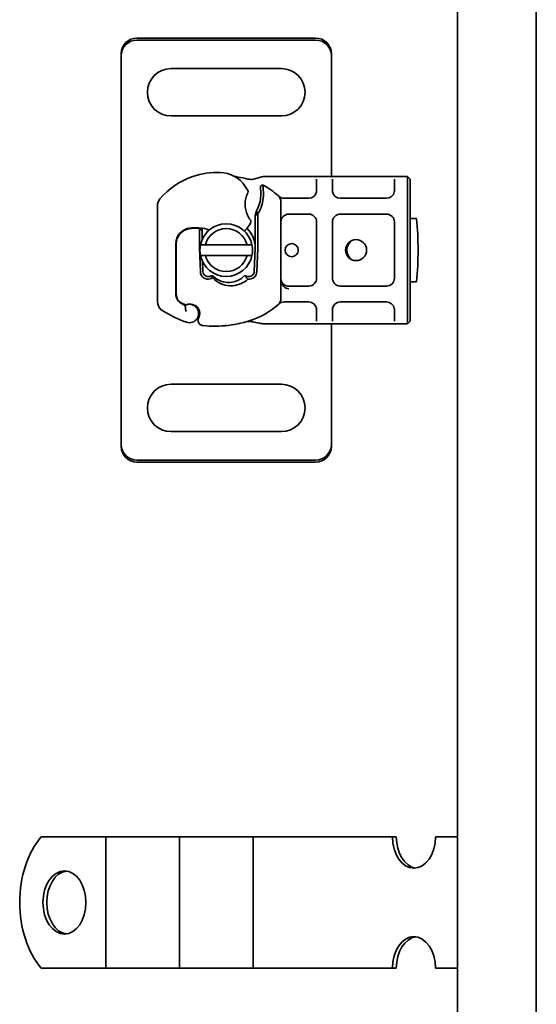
# Model space of a CAD drawing. Header units: millimetres. Extents: x -300186 to 535164, y -28581 to 763383.
# Tile 206 of 256: x 8339 to 8437, y 136235 to 136422. Entities that reach past the tile are written whole.
import ezdxf

# ---------------------------------------------------------------- set-up
doc = ezdxf.new("R2010")
doc.units = ezdxf.units.MM
doc.header["$LTSCALE"] = 10
doc.layers.add('Visible (ISO)', color=7, linetype='Continuous', lineweight=35)

msp = doc.modelspace()

# ---------------------------------------------------------------- linework, layer by layer
at = {"layer": 'Visible (ISO)'}
for p, q in [((8422.209, 137714.602, 159.59), (8422.209, 135389.602, 159.59)), ((8437.209, 135374.602, 159.59), (8437.209, 137714.602, 159.59)), ((8395.209, 136418.902, 159.59), (8361.209, 136418.902, 159.59)), ((8361.209, 136418.521, 159.59), (8395.209, 136418.521, 159.59)), ((8358.209, 136415.958, 159.59), (8358.209, 136415.576, 159.59)), ((8358.209, 136414.436, 159.59), (8358.209, 136415.576, 159.59)), ((8398.209, 136415.958, 159.59), (8398.209, 136415.576, 159.59)), ((8398.209, 136415.576, 159.59), (8398.209, 136414.436, 159.59)), ((8358.209, 136413.602, 159.59), (8358.209, 136414.436, 159.59)), ((8358.209, 136343.602, 159.59), (8358.209, 136413.602, 159.59)), ((8398.209, 136414.436, 159.59), (8398.209, 136413.602, 159.59)), ((8398.209, 136413.602, 159.59), (8398.209, 136392.602, 159.59)), ((8388.709, 136413.102, 159.59), (8367.709, 136413.102, 159.59)), ((8367.709, 136404.102, 159.59), (8388.709, 136404.102, 159.59)), ((8383.381, 136392.108, 159.59), (8384.97, 136392.534, 159.59)), ((8384.71, 136390.756, 159.59), (8385.103, 136391.031, 159.59)), ((8385.488, 136392.602, 159.59), (8386.275, 136392.602, 159.59)), ((8386.275, 136392.602, 159.59), (8393.909, 136392.602, 159.59)), ((8393.909, 136392.602, 159.59), (8395.909, 136392.602, 159.59)), ((8395.409, 136392.102, 159.59), (8395.409, 136389.951, 159.59)), ((8395.909, 136392.602, 159.59), (8397.909, 136392.602, 159.59)), ((8397.909, 136392.602, 159.59), (8399.909, 136392.602, 159.59)), ((8398.409, 136389.951, 159.59), (8398.409, 136392.102, 159.59)), ((8399.909, 136392.602, 159.59), (8408.709, 136392.602, 159.59)), ((8408.709, 136392.602, 159.59), (8410.709, 136392.602, 159.59)), ((8410.209, 136392.102, 159.59), (8410.209, 136389.951, 159.59)), ((8410.709, 136392.602, 159.59), (8412.709, 136392.602, 159.59)), ((8412.709, 136392.602, 159.59), (8412.709, 136389.602, 159.59)), ((8412.709, 136392.602, 159.59), (8413.209, 136392.102, 159.59)), ((8413.209, 136389.602, 159.59), (8413.209, 136392.102, 159.59)), ((8398.209, 136390.007, 159.59), (8398.209, 136390.007, 159.59)), ((8412.709, 136367.602, 159.59), (8412.709, 136389.602, 159.59)), ((8413.209, 136389.602, 159.59), (8413.209, 136367.602, 159.59)), ((8388.609, 136387.814, 159.59), (8388.609, 136369.391, 159.59)), ((8389.214, 136388.451, 159.59), (8390.106, 136388.451, 159.59)), ((8390.106, 136388.451, 159.59), (8393.909, 136388.451, 159.59)), ((8399.909, 136388.451, 159.59), (8408.709, 136388.451, 159.59)), ((8365.109, 136368.814, 159.59), (8365.109, 136387.039, 159.59)), ((8383.975, 136386.093, 159.59), (8383.709, 136385.17, 159.59)), ((8383.709, 136385.17, 159.59), (8384.209, 136385.518, 159.59)), ((8384.209, 136385.518, 159.59), (8384.209, 136379.102, 159.59)), ((8393.909, 136385.451, 159.59), (8390.109, 136385.451, 159.59)), ((8408.709, 136385.451, 159.59), (8399.909, 136385.451, 159.59)), ((8383.709, 136379.102, 159.59), (8383.709, 136385.17, 159.59)), ((8395.409, 136373.254, 159.59), (8395.409, 136383.951, 159.59)), ((8398.409, 136383.951, 159.59), (8398.409, 136373.254, 159.59)), ((8410.209, 136373.254, 159.59), (8410.209, 136383.951, 159.59)), ((8413.209, 136384.602, 159.59), (8414.408, 136384.602, 159.59)), ((8373.109, 136381.667, 159.59), (8373.109, 136381.736, 159.59)), ((8373.109, 136379.102, 159.59), (8373.109, 136381.667, 159.59)), ((8373.609, 136382.181, 159.59), (8373.113, 136382.74, 159.59)), ((8373.609, 136382.782, 159.59), (8373.609, 136382.181, 159.59)), ((8373.609, 136382.181, 159.59), (8373.609, 136381.702, 159.59)), ((8373.609, 136381.667, 159.59), (8373.609, 136381.702, 159.59)), ((8373.609, 136381.667, 159.59), (8373.609, 136380.562, 159.59)), ((8368.609, 136379.802, 159.59), (8368.609, 136370.266, 159.59)), ((8368.709, 136379.802, 159.59), (8368.709, 136380.57, 159.59)), ((8368.709, 136370.266, 159.59), (8368.709, 136379.802, 159.59)), ((8373.289, 136374.506, 159.59), (8373.114, 136378.88, 159.59)), ((8382.165, 136379.602, 159.59), (8374.254, 136379.602, 159.59)), ((8383.53, 136374.526, 159.59), (8383.705, 136378.9, 159.59)), ((8384.205, 136378.88, 159.59), (8384.03, 136374.506, 159.59)), ((8373.713, 136376.416, 159.59), (8373.788, 136374.526, 159.59)), ((8374.254, 136377.602, 159.59), (8382.165, 136377.602, 159.59)), ((8414.408, 136372.602, 159.59), (8413.209, 136372.602, 159.59)), ((8390.109, 136371.754, 159.59), (8393.909, 136371.754, 159.59)), ((8399.909, 136371.754, 159.59), (8408.709, 136371.754, 159.59)), ((8370.34, 136368.239, 159.59), (8369.886, 136368.443, 159.59)), ((8390.106, 136368.754, 159.59), (8389.214, 136368.754, 159.59)), ((8393.909, 136368.754, 159.59), (8390.106, 136368.754, 159.59)), ((8408.709, 136368.754, 159.59), (8399.909, 136368.754, 159.59)), ((8372.273, 136368.089, 159.59), (8371.817, 136368.243, 159.59)), ((8395.409, 136367.254, 159.59), (8395.409, 136365.102, 159.59)), ((8398.209, 136367.198, 159.59), (8398.209, 136367.198, 159.59)), ((8398.409, 136365.102, 159.59), (8398.409, 136367.254, 159.59)), ((8410.209, 136367.254, 159.59), (8410.209, 136365.102, 159.59)), ((8412.709, 136367.602, 159.59), (8412.709, 136364.602, 159.59)), ((8413.209, 136365.102, 159.59), (8413.209, 136367.602, 159.59)), ((8413.209, 136365.102, 159.59), (8412.709, 136364.602, 159.59)), ((8386.275, 136364.602, 159.59), (8385.309, 136364.602, 159.59)), ((8393.909, 136364.602, 159.59), (8386.275, 136364.602, 159.59)), ((8395.909, 136364.602, 159.59), (8393.909, 136364.602, 159.59)), ((8397.909, 136364.602, 159.59), (8395.909, 136364.602, 159.59)), ((8399.909, 136364.602, 159.59), (8397.909, 136364.602, 159.59)), ((8398.209, 136364.602, 159.59), (8398.209, 136343.602, 159.59)), ((8408.709, 136364.602, 159.59), (8399.909, 136364.602, 159.59)), ((8410.709, 136364.602, 159.59), (8408.709, 136364.602, 159.59)), ((8412.709, 136364.602, 159.59), (8410.709, 136364.602, 159.59)), ((8388.709, 136353.102, 159.59), (8367.709, 136353.102, 159.59)), ((8358.209, 136342.769, 159.59), (8358.209, 136343.602, 159.59)), ((8358.209, 136341.629, 159.59), (8358.209, 136342.769, 159.59)), ((8367.709, 136344.102, 159.59), (8388.709, 136344.102, 159.59)), ((8398.209, 136343.602, 159.59), (8398.209, 136342.769, 159.59)), ((8398.209, 136342.769, 159.59), (8398.209, 136341.629, 159.59)), ((8358.209, 136341.247, 159.59), (8358.209, 136341.629, 159.59)), ((8398.209, 136341.247, 159.59), (8398.209, 136341.629, 159.59)), ((8395.209, 136338.684, 159.59), (8361.209, 136338.684, 159.59)), ((8361.209, 136338.302, 159.59), (8395.209, 136338.302, 159.59)), ((8343.008, 136267.102, 159.59), (8354.252, 136267.102, 159.59)), ((8354.252, 136267.102, 159.59), (8355.332, 136267.102, 159.59)), ((8361.606, 136267.102, 159.59), (8355.332, 136267.102, 159.59)), ((8355.332, 136242.102, 159.59), (8355.332, 136267.102, 159.59)), ((8361.606, 136267.102, 159.59), (8365.103, 136267.102, 159.59)), ((8365.103, 136267.102, 159.59), (8369.317, 136267.102, 159.59)), ((8375.591, 136267.102, 159.59), (8369.317, 136267.102, 159.59)), ((8369.317, 136242.102, 159.59), (8369.317, 136267.102, 159.59)), ((8375.591, 136267.102, 159.59), (8379.089, 136267.102, 159.59)), ((8379.089, 136267.102, 159.59), (8383.303, 136267.102, 159.59)), ((8389.576, 136267.102, 159.59), (8383.303, 136267.102, 159.59)), ((8383.303, 136242.102, 159.59), (8383.303, 136267.102, 159.59)), ((8389.576, 136267.102, 159.59), (8393.074, 136267.102, 159.59)), ((8393.074, 136267.102, 159.59), (8396.208, 136267.102, 159.59)), ((8396.208, 136267.102, 159.59), (8409.835, 136267.102, 159.59)), ((8410.567, 136267.102, 159.59), (8409.835, 136267.102, 159.59)), ((8418.019, 136267.102, 159.59), (8422.209, 136267.102, 159.59)), ((8343.008, 136242.102, 159.59), (8354.252, 136242.102, 159.59)), ((8354.252, 136242.102, 159.59), (8355.332, 136242.102, 159.59)), ((8361.606, 136242.102, 159.59), (8355.332, 136242.102, 159.59)), ((8361.606, 136242.102, 159.59), (8365.103, 136242.102, 159.59)), ((8365.103, 136242.102, 159.59), (8369.317, 136242.102, 159.59)), ((8375.591, 136242.102, 159.59), (8369.317, 136242.102, 159.59)), ((8375.591, 136242.102, 159.59), (8379.089, 136242.102, 159.59)), ((8379.089, 136242.102, 159.59), (8383.303, 136242.102, 159.59)), ((8389.576, 136242.102, 159.59), (8383.303, 136242.102, 159.59)), ((8389.576, 136242.102, 159.59), (8393.074, 136242.102, 159.59)), ((8393.074, 136242.102, 159.59), (8396.208, 136242.102, 159.59)), ((8396.208, 136242.102, 159.59), (8409.835, 136242.102, 159.59)), ((8409.835, 136242.102, 159.59), (8410.567, 136242.102, 159.59)), ((8418.019, 136242.102, 159.59), (8422.209, 136242.102, 159.59))]:
    msp.add_line(p, q, dxfattribs=at)
for centre, radius in [((8390.659, 136378.602, 159.59), 1.25), ((8402.909, 136378.602, 159.59), 2)]:
    msp.add_circle(centre, radius, dxfattribs=at)
for centre, radius, start, end in [((8367.709, 136408.602, 159.59), 4.5, 90, 270), ((8388.709, 136408.602, 159.59), 4.5, 270, 90), ((8376.613, 136378.369, 159.59), 15, 88.39139, 108.57113), ((8376.866, 136387.366, 159.59), 6, 34.04085, 88.39139), ((8376.295, 136379.317, 159.59), 14, 108.57113, 139.9502), ((8378.659, 136378.602, 159.59), 14, 74.76688, 82.82722), ((8378.659, 136378.602, 159.59), 14, 47.46815, 62.59539), ((8374.38, 136385.686, 159.59), 9, 28.32016, 34.04085), ((8381.863, 136389.719, 159.59), 0.5, 334.18943, 28.32016), ((8369.726, 136389.348, 159.59), 15.05, 1.65133, 2.79855), ((8369.726, 136389.348, 159.59), 15.05, 358.39139, 1.65132), ((8369.726, 136389.348, 159.59), 15.55, 358.39139, 1.65132), ((8393.909, 136389.951, 159.59), 1.5, 270, 349.95827), ((8399.909, 136389.951, 159.59), 1.5, 190.04173, 270), ((8408.709, 136389.951, 159.59), 1.5, 270, 349.95827), ((8367.109, 136387.039, 159.59), 2, 139.9502, 180), ((8386.859, 136387.302, 159.59), 5.05, 161.00736, 210.50992), ((8378.723, 136389.095, 159.59), 6.05, 330.24679, 358.39139), ((8378.723, 136389.095, 159.59), 6.55, 326.89229, 358.39139), ((8387.109, 136387.814, 159.59), 1.5, 0, 47.46815), ((8390.109, 136383.951, 159.59), 1.5, 90, 180), ((8393.909, 136383.951, 159.59), 1.5, 0, 90), ((8399.909, 136383.951, 159.59), 1.5, 90, 180), ((8408.709, 136383.951, 159.59), 1.5, 0, 90), ((8378.209, 136378.602, 159.59), 5, 11.53696, 168.46304), ((8378.369, 136385.984, 159.59), 5, 318.83057, 333.73105), ((8382.404, 136383.992, 159.59), 0.5, 333.73105, 36.61518), ((8354.709, 136378.602, 159.59), 60, 354.26083, 5.73917), ((8371.609, 136379.802, 159.59), 3, 99.40557, 180), ((8371.609, 136379.802, 159.59), 2.9, 99.40557, 180), ((8372.426, 136374.87, 159.59), 8, 71.18383, 99.40557), ((8372.426, 136374.87, 159.59), 7.9, 85.01547, 99.40557), ((8378.209, 136378.602, 159.59), 4.08, 14.18798, 165.81202), ((8378.659, 136379.102, 159.59), 5.05, 138.07083, 146.09325), ((8378.745, 136385.655, 159.59), 4.5, 310.31612, 318.83057), ((8378.659, 136379.102, 159.59), 5.05, 0, 45.97671), ((8403.408, 136378.602, 159.59), 2.25, 125.72382, 234.27618), ((8378.659, 136379.102, 159.59), 5.55, 180, 182.29244), ((8378.209, 136378.602, 159.59), 5, 168.46304, 191.53696), ((8378.209, 136378.602, 159.59), 5, 348.46304, 11.53696), ((8378.659, 136379.102, 159.59), 5.05, 357.70756, 0), ((8378.659, 136379.102, 159.59), 5.55, 357.70756, 0), ((8378.209, 136378.602, 159.59), 5, 191.53696, 348.46304), ((8378.209, 136378.602, 159.59), 4.08, 194.18798, 345.81202), ((8374.787, 136374.566, 159.59), 1.5, 182.29244, 285.29939), ((8374.787, 136374.566, 159.59), 1, 182.29244, 285.32934), ((8382.531, 136374.566, 159.59), 1, 254.23624, 357.70756), ((8382.531, 136374.566, 159.59), 1.5, 262.60066, 357.70756), ((8393.909, 136373.254, 159.59), 1.5, 270, 0), ((8399.909, 136373.254, 159.59), 1.5, 180, 270), ((8408.709, 136373.254, 159.59), 1.5, 270, 0), ((8390.109, 136373.254, 159.59), 1.5, 227.65838, 231.42327), ((8390.109, 136373.254, 159.59), 1.5, 231.42327, 270), ((8367.109, 136368.814, 159.59), 2, 180, 238.00694), ((8370.709, 136370.266, 159.59), 2.1, 180, 244.98394), ((8370.709, 136370.266, 159.59), 2, 180, 245.70894), ((8387.109, 136369.391, 159.59), 1.5, 312.53185, 0), ((8393.909, 136367.254, 159.59), 1.5, 10.04173, 90), ((8399.909, 136367.254, 159.59), 1.5, 90, 169.95827), ((8408.709, 136367.254, 159.59), 1.5, 10.04173, 90), ((8378.659, 136387.302, 159.59), 23.8, 238.00694, 250.25294), ((8378.659, 136387.302, 159.59), 20.9, 244.98394, 246.73176), ((8370.463, 136368.512, 159.59), 0.3, 245.70894, 289.93138), ((8371.209, 136366.549, 159.59), 1.75, 250.25294, 117.43359), ((8371.21, 136366.452, 159.59), 1.891, 71.26979, 109.93138), ((8371.952, 136367.142, 159.59), 1, 38.60121, 71.26979), ((8371.209, 136366.549, 159.59), 1.95, 333.94826, 38.60121), ((8378.659, 136378.602, 159.59), 14, 289.471, 312.53185), ((8373.859, 136365.253, 159.59), 1, 153.94826, 264.17009), ((8375.992, 136386.145, 159.59), 22, 264.17009, 289.471), ((8367.709, 136348.602, 159.59), 4.5, 90, 270), ((8388.709, 136348.602, 159.59), 4.5, 270, 90)]:
    msp.add_arc(centre, radius, start, end, dxfattribs=at)
at = {"layer": 'Visible (ISO)', "extrusion": (0, 0, -1)}
for centre, major_axis, ratio, start_param, end_param in [((8361.209, 136415.958, 159.59), (-3, 0), 0.9816272, 0, 1.5707963), ((8361.209, 136415.576, 159.59), (-3, 0), 0.9816272, 0, 1.5707963), ((8395.209, 136415.958, 159.59), (3, 0), 0.9816272, 4.712389, 6.2831853), ((8395.209, 136415.576, 159.59), (3, 0), 0.9816272, 4.712389, 6.2831853), ((8374.974, 136374.256, 159.59), (-1.127, -0.675), 0.8654957, 4.6404634, 5.0249285), ((8378.368, 136376.307, 159.59), (2.806, -2.762), 0.9486785, 1.5705923, 1.5808062), ((8390.109, 136373.254, 159.59), (0, -2), 0.75, 0.673291, 1.5707963), ((8390.109, 136373.254, 159.59), (0, -2), 0.75, 0, 0.673291), ((8382.234, 136365.55, 159.59), (0.052, -0.497), 0.800335, 6.2810108, 6.342326), ((8382.234, 136365.55, 159.59), (0.052, -0.497), 0.800335, 6.0474348, 6.3234718), ((8383.299, 136365.479, 159.59), (-0.078, -0.494), 0.5235045, 0.0005288, 0.0081436), ((8383.299, 136365.479, 159.59), (-0.078, -0.494), 0.5235045, 0.0005288, 0.0081436), ((8361.209, 136341.629, 159.59), (-3, 0), 0.9816272, 4.712389, 6.2831853), ((8361.209, 136341.247, 159.59), (-3, 0), 0.9816272, 4.712389, 6.2831853), ((8395.209, 136341.629, 159.59), (3, 0), 0.9816272, 0, 1.5707963), ((8395.209, 136341.247, 159.59), (3, 0), 0.9816272, 0, 1.5707963), ((8349.819, 136254.602, 159.59), (0, 16), 0.6819984, 3.8157232, 5.6090548), ((8413.927, 136267.102, 159.59), (0, -6), 0.6819984, 4.712389, 7.8539816), ((8414.659, 136267.102, 159.59), (0, -6), 0.6819984, 0.0894834, 1.5707963), ((8348.164, 136254.602, 159.59), (0, -6), 0.6819984, 0.0894834, 3.0521092), ((8413.927, 136242.102, 159.59), (0, 6), 0.6819984, 4.712389, 7.8539816), ((8414.659, 136242.102, 159.59), (0, 6), 0.6819984, 4.712389, 6.1937019)]:
    msp.add_ellipse(centre, major_axis=major_axis, ratio=ratio, start_param=start_param, end_param=end_param, dxfattribs=at)
msp.add_ellipse((8347.432, 136254.602, 159.59), major_axis=(0, 6), ratio=0.6819984, dxfattribs=at)
at = {"layer": 'Visible (ISO)'}
for points, knots in [([(8379.477, 136392.768, 159.59), (8379.522, 136392.746, 159.59), (8379.564, 136392.727, 159.59), (8379.604, 136392.71, 159.59), (8379.644, 136392.693, 159.59), (8379.683, 136392.678, 159.59), (8379.721, 136392.663, 159.59), (8379.759, 136392.649, 159.59), (8379.797, 136392.635, 159.59), (8379.836, 136392.622, 159.59), (8379.914, 136392.596, 159.59), (8379.999, 136392.572, 159.59), (8380.093, 136392.549, 159.59), (8380.188, 136392.527, 159.59), (8380.294, 136392.507, 159.59), (8380.407, 136392.493, 159.59)], [0, 0, 0, 0, 0.1428571, 0.1428571, 0.1428571, 0.2857143, 0.2857143, 0.2857143, 0.4285714, 0.4285714, 0.4285714, 0.7142857, 0.7142857, 0.7142857, 1, 1, 1, 1]), ([(8382.338, 136392.11, 159.59), (8382.339, 136392.11, 159.59), (8382.34, 136392.11, 159.59), (8382.668, 136392.021, 159.59), (8383.02, 136392.012, 159.59), (8383.381, 136392.108, 159.59)], [-0.00066404, -0.00066404, -0.00066404, -0.00066404, 0, 0, 0.17719751, 0.17719751, 0.17719751, 0.17719751]), ([(8385.103, 136391.031, 159.59), (8385.103, 136391.031, 159.59), (8385.107, 136391.017, 159.59), (8385.124, 136390.96, 159.59), (8385.137, 136390.915, 159.59), (8385.168, 136390.783, 159.59), (8385.187, 136390.69, 159.59), (8385.226, 136390.443, 159.59), (8385.245, 136390.283, 159.59), (8385.256, 136390.107, 159.59)], [-0.85555327, -0.85555327, -0.85555327, -0.85555327, -0.81811622, -0.81811622, -0.78070634, -0.78070634, -0.7363735, -0.7363735, -0.68381038, -0.68381038, -0.68381038, -0.68381038]), ([(8382.313, 136389.501, 159.59), (8382.313, 136389.501, 159.59), (8382.306, 136389.488, 159.59), (8382.295, 136389.463, 159.59), (8382.283, 136389.439, 159.59), (8382.266, 136389.403, 159.59), (8382.248, 136389.361, 159.59), (8382.198, 136389.25, 159.59), (8382.136, 136389.097, 159.59), (8382.084, 136388.946, 159.59)], [0, 0, 0, 0, 0.019723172, 0.019723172, 0.019723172, 0.039446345, 0.039446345, 0.039446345, 0.092041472, 0.092041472, 0.092041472, 0.092041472]), ([(8384.758, 136390.083, 159.59), (8384.754, 136390.169, 159.59), (8384.749, 136390.256, 159.59), (8384.736, 136390.454, 159.59), (8384.73, 136390.53, 159.59), (8384.721, 136390.637, 159.59), (8384.717, 136390.68, 159.59), (8384.713, 136390.723, 159.59), (8384.712, 136390.736, 159.59), (8384.71, 136390.752, 159.59), (8384.71, 136390.756, 159.59), (8384.71, 136390.756, 159.59)], [-0.052369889, -0.052369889, -0.052369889, -0.052369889, -0.045400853, -0.045400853, -0.035553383, -0.035553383, -0.019250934, -0.019250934, -0.009298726, -0.009298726, 0, 0, 0, 0]), ([(8385.256, 136390.107, 159.59), (8385.26, 136390.056, 159.59), (8385.262, 136390.004, 159.59), (8385.266, 136389.9, 159.59), (8385.268, 136389.848, 159.59), (8385.27, 136389.796, 159.59)], [0, 0, 0, 0, 0.015805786, 0.015805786, 0.031412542, 0.031412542, 0.031412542, 0.031412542]), ([(8388.162, 136388.882, 159.59), (8388.162, 136388.882, 159.59), (8388.163, 136388.881, 159.59), (8388.249, 136388.797, 159.59), (8388.394, 136388.683, 159.59), (8388.722, 136388.519, 159.59), (8389, 136388.451, 159.59), (8389.214, 136388.451, 159.59)], [-0.00066697, -0.00066697, -0.00066697, -0.00066697, 0, 0, 0.09581118, 0.14371677, 0.23952795, 0.23952795, 0.23952795, 0.23952795]), ([(8382.508, 136384.739, 159.59), (8382.565, 136384.642, 159.59), (8382.626, 136384.546, 159.59), (8382.68, 136384.467, 159.59), (8382.716, 136384.415, 159.59), (8382.748, 136384.37, 159.59), (8382.77, 136384.339, 159.59), (8382.793, 136384.308, 159.59), (8382.806, 136384.29, 159.59), (8382.806, 136384.29, 159.59)], [0, 0, 0, 0, 0.036947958, 0.036947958, 0.036947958, 0.061579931, 0.061579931, 0.061579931, 0.086211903, 0.086211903, 0.086211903, 0.086211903]), ([(8373.109, 136381.736, 159.59), (8373.109, 136381.845, 159.59), (8373.109, 136381.966, 159.59), (8373.11, 136382.126, 159.59), (8373.11, 136382.255, 159.59), (8373.111, 136382.368, 159.59), (8373.111, 136382.512, 159.59), (8373.112, 136382.603, 159.59), (8373.112, 136382.681, 159.59), (8373.113, 136382.726, 159.59), (8373.113, 136382.74, 159.59), (8373.113, 136382.74, 159.59)], [-0.73937491, -0.73937491, -0.73937491, -0.73937491, -0.70828524, -0.70828524, -0.68958817, -0.6708911, -0.6708911, -0.63379815, -0.63379815, -0.6153592, -0.59692025, -0.59692025, -0.59692025, -0.59692025]), ([(8375.052, 136373.602, 159.59), (8375.162, 136373.59, 159.59), (8375.272, 136373.592, 159.59), (8375.496, 136373.615, 159.59), (8375.61, 136373.639, 159.59), (8375.72, 136373.672, 159.59)], [0, 0, 0, 0, 0.035252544, 0.035252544, 0.073381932, 0.073381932, 0.073381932, 0.073381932]), ([(8375.641, 136373.754, 159.59), (8375.543, 136373.731, 159.59), (8375.446, 136373.707, 159.59), (8375.252, 136373.657, 159.59), (8375.155, 136373.631, 159.59), (8375.059, 136373.604, 159.59)], [0.000086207, 0.000086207, 0.000086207, 0.000086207, 0.034187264, 0.034187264, 0.068336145, 0.068336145, 0.068336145, 0.068336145]), ([(8375.749, 136373.644, 159.59), (8375.734, 136373.59, 159.59), (8375.717, 136373.537, 159.59), (8375.68, 136373.432, 159.59), (8375.66, 136373.381, 159.59), (8375.638, 136373.331, 159.59)], [0.000051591, 0.000051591, 0.000051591, 0.000051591, 0.018712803, 0.018712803, 0.037300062, 0.037300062, 0.037300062, 0.037300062]), ([(8375.638, 136373.331, 159.59), (8376.469, 136372.416, 159.59), (8377.685, 136371.861, 159.59), (8378.918, 136371.821, 159.59), (8380.157, 136371.781, 159.59), (8381.399, 136372.255, 159.59), (8382.338, 136373.079, 159.59)], [0.15146889, 0.15146889, 0.15146889, 0.15146889, 0.52302034, 0.52302034, 0.52302034, 0.89631596, 0.89631596, 0.89631596, 0.89631596]), ([(8375.749, 136373.644, 159.59), (8376.568, 136372.838, 159.59), (8377.742, 136372.397, 159.59), (8378.883, 136372.458, 159.59), (8379.927, 136372.515, 159.59), (8380.955, 136372.989, 159.59), (8381.677, 136373.754, 159.59)], [-1.690857, -1.690857, -1.690857, -1.690857, -0.8595433, -0.8595433, -0.8595433, -0.0993036, -0.0993036, -0.0993036, -0.0993036]), ([(8381.911, 136373.697, 159.59), (8381.872, 136373.707, 159.59), (8381.833, 136373.717, 159.59), (8381.755, 136373.736, 159.59), (8381.716, 136373.745, 159.59), (8381.677, 136373.754, 159.59)], [0.000052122, 0.000052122, 0.000052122, 0.000052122, 0.013409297, 0.013409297, 0.026714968, 0.026714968, 0.026714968, 0.026714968]), ([(8382.338, 136373.079, 159.59), (8382.245, 136373.164, 159.59), (8382.162, 136373.259, 159.59), (8382.019, 136373.466, 159.59), (8381.958, 136373.578, 159.59), (8381.911, 136373.697, 159.59)], [-0.08710808, -0.08710808, -0.08710808, -0.08710808, -0.043731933, -0.043731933, -0.000056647, -0.000056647, -0.000056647, -0.000056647]), ([(8389.099, 136372.145, 159.59), (8388.975, 136372.258, 159.59), (8388.882, 136372.383, 159.59), (8388.708, 136372.692, 159.59), (8388.643, 136372.886, 159.59), (8388.613, 136373.14, 159.59), (8388.609, 136373.197, 159.59), (8388.609, 136373.254, 159.59)], [0, 0, 0, 0, 0.07046505, 0.07046505, 0.16599187, 0.16599187, 0.19302108, 0.19302108, 0.19302108, 0.19302108]), ([(8389.214, 136368.754, 159.59), (8389, 136368.754, 159.59), (8388.722, 136368.686, 159.59), (8388.394, 136368.522, 159.59), (8388.249, 136368.408, 159.59), (8388.163, 136368.324, 159.59), (8388.162, 136368.323, 159.59), (8388.162, 136368.322, 159.59)], [0, 0, 0, 0, 0.09581118, 0.14371677, 0.23952795, 0.23952795, 0.24019492, 0.24019492, 0.24019492, 0.24019492]), ([(8370.575, 136366.949, 159.59), (8370.574, 136366.951, 159.59), (8370.574, 136366.952, 159.59), (8370.543, 136367.046, 159.59), (8370.519, 136367.14, 159.59), (8370.48, 136367.328, 159.59), (8370.464, 136367.422, 159.59), (8370.435, 136367.632, 159.59), (8370.425, 136367.742, 159.59), (8370.411, 136367.92, 159.59), (8370.408, 136367.988, 159.59), (8370.404, 136368.079, 159.59), (8370.403, 136368.102, 159.59), (8370.403, 136368.102, 159.59)], [-0.0004584, -0.0004584, -0.0004584, -0.0004584, 0, 0, 0.02913138, 0.02913138, 0.0589228, 0.0589228, 0.09920174, 0.09920174, 0.13620105, 0.13620105, 0.17180901, 0.17180901, 0.17180901, 0.17180901]), ([(8372.961, 136365.693, 159.59), (8373.01, 136365.794, 159.59), (8373.049, 136365.895, 159.59), (8373.141, 136366.206, 159.59), (8373.162, 136366.412, 159.59), (8373.152, 136366.761, 159.59), (8373.13, 136366.909, 159.59), (8373.066, 136367.152, 159.59), (8373.031, 136367.25, 159.59), (8372.915, 136367.505, 159.59), (8372.822, 136367.647, 159.59), (8372.73, 136367.764, 159.59)], [-1.75335063, -1.75335063, -1.75335063, -1.75335063, -1.69086956, -1.69086956, -1.5574964, -1.5574964, -1.44651522, -1.44651522, -1.36142111, -1.36142111, -1.20865089, -1.20865089, -1.20865089, -1.20865089]), ([(8382.23, 136365.048, 159.59), (8382.234, 136365.048, 159.59), (8382.238, 136365.049, 159.59), (8382.25, 136365.05, 159.59), (8382.256, 136365.051, 159.59), (8382.265, 136365.052, 159.59), (8382.268, 136365.052, 159.59), (8382.27, 136365.052, 159.59)], [0.023345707, 0.023345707, 0.023345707, 0.023345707, 0.025561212, 0.025561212, 0.029992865, 0.029992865, 0.034654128, 0.034654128, 0.034654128, 0.034654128]), ([(8382.287, 136365.053, 159.59), (8382.358, 136365.061, 159.59), (8382.452, 136365.063, 159.59), (8382.683, 136365.054, 159.59), (8382.828, 136365.041, 159.59), (8383.058, 136365.011, 159.59), (8383.138, 136364.999, 159.59), (8383.219, 136364.986, 159.59)], [0, 0, 0, 0, 0.04716283, 0.04716283, 0.10524063, 0.10524063, 0.13454168, 0.13454168, 0.13454168, 0.13454168]), ([(8383.221, 136364.986, 159.59), (8383.616, 136364.923, 159.59), (8384.05, 136364.832, 159.59), (8384.568, 136364.711, 159.59), (8384.641, 136364.694, 159.59), (8384.715, 136364.676, 159.59)], [0, 0, 0, 0, 0.14264146, 0.14264146, 0.16601152, 0.16601152, 0.16601152, 0.16601152]), ([(8373.758, 136364.259, 159.59), (8373.757, 136364.259, 159.59), (8373.755, 136364.259, 159.59), (8373.495, 136364.286, 159.59), (8373.239, 136364.416, 159.59), (8373.062, 136364.65, 159.59)], [-0.000249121, -0.000249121, -0.000249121, -0.000249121, 0, 0, 0.051262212, 0.051262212, 0.051262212, 0.051262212]), ([(8378.271, 136364.263, 159.59), (8378.14, 136364.249, 159.59), (8377.894, 136364.226, 159.59), (8377.645, 136364.207, 159.59), (8377.529, 136364.199, 159.59)], [-0.873699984, -0.873699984, -0.873699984, -0.873699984, -0.831989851, -0.795991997, -0.795991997, -0.795991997, -0.795991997]), ([(8380.764, 136364.669, 159.59), (8380.67, 136364.648, 159.59), (8380.567, 136364.625, 159.59), (8380.461, 136364.603, 159.59), (8380.454, 136364.602, 159.59)], [-1.16357451, -1.16357451, -1.16357451, -1.16357451, -1.126207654, -1.123496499, -1.123496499, -1.123496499, -1.123496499])]:
    msp.add_open_spline(points, degree=3, knots=knots, dxfattribs=at)
for points in [[(8384.97, 136392.534, 159.59), (8385.137, 136392.579, 159.59), (8385.312, 136392.602, 159.59), (8385.488, 136392.602, 159.59)], [(8395.386, 136389.69, 159.59), (8395.401, 136389.776, 159.59), (8395.409, 136389.864, 159.59), (8395.409, 136389.951, 159.59)], [(8398.409, 136389.951, 159.59), (8398.409, 136389.864, 159.59), (8398.417, 136389.776, 159.59), (8398.432, 136389.69, 159.59)], [(8410.186, 136389.69, 159.59), (8410.201, 136389.776, 159.59), (8410.209, 136389.864, 159.59), (8410.209, 136389.951, 159.59)], [(8375.059, 136373.604, 159.59), (8375.057, 136373.603, 159.59), (8375.054, 136373.603, 159.59), (8375.052, 136373.602, 159.59)], [(8375.641, 136373.754, 159.59), (8375.667, 136373.726, 159.59), (8375.693, 136373.699, 159.59), (8375.72, 136373.673, 159.59)], [(8382.259, 136373.604, 159.59), (8382.128, 136373.641, 159.59), (8382.016, 136373.671, 159.59), (8381.911, 136373.697, 159.59)], [(8389.099, 136372.145, 159.59), (8389.094, 136372.149, 159.59), (8389.09, 136372.153, 159.59), (8389.086, 136372.157, 159.59)], [(8395.409, 136367.254, 159.59), (8395.409, 136367.341, 159.59), (8395.401, 136367.429, 159.59), (8395.386, 136367.515, 159.59)], [(8398.432, 136367.515, 159.59), (8398.417, 136367.429, 159.59), (8398.409, 136367.341, 159.59), (8398.409, 136367.254, 159.59)], [(8410.209, 136367.254, 159.59), (8410.209, 136367.341, 159.59), (8410.201, 136367.429, 159.59), (8410.186, 136367.515, 159.59)], [(8373.062, 136364.65, 159.59), (8372.932, 136364.822, 159.59), (8372.813, 136365.2, 159.59), (8372.886, 136365.54, 159.59), (8372.961, 136365.693, 159.59)], [(8384.715, 136364.676, 159.59), (8384.809, 136364.653, 159.59), (8384.905, 136364.635, 159.59), (8385.002, 136364.623, 159.59)], [(8385.002, 136364.623, 159.59), (8385.103, 136364.609, 159.59), (8385.206, 136364.602, 159.59), (8385.309, 136364.602, 159.59)]]:
    msp.add_open_spline(points, degree=3, dxfattribs=at)
for points, weights in [([(8383.975, 136386.093, 159.59), (8384.069, 136385.828, 159.59), (8384.209, 136385.518, 159.59)], [1.07412469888, 1.04115517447, 1]), ([(8374.254, 136379.602, 159.59), (8373.83, 136379.602, 159.59), (8373.31, 136379.602, 159.59)], [1, 1.0054431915, 1]), ([(8383.108, 136379.602, 159.59), (8382.589, 136379.602, 159.59), (8382.165, 136379.602, 159.59)], [1, 1.0054431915, 1]), ([(8373.31, 136377.602, 159.59), (8373.83, 136377.602, 159.59), (8374.254, 136377.602, 159.59)], [1, 1.0054431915, 1]), ([(8382.165, 136377.602, 159.59), (8382.589, 136377.602, 159.59), (8383.108, 136377.602, 159.59)], [1, 1.0054431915, 1])]:
    msp.add_rational_spline(points, weights, degree=2, dxfattribs=at)

doc.saveas('drawing.dxf')
